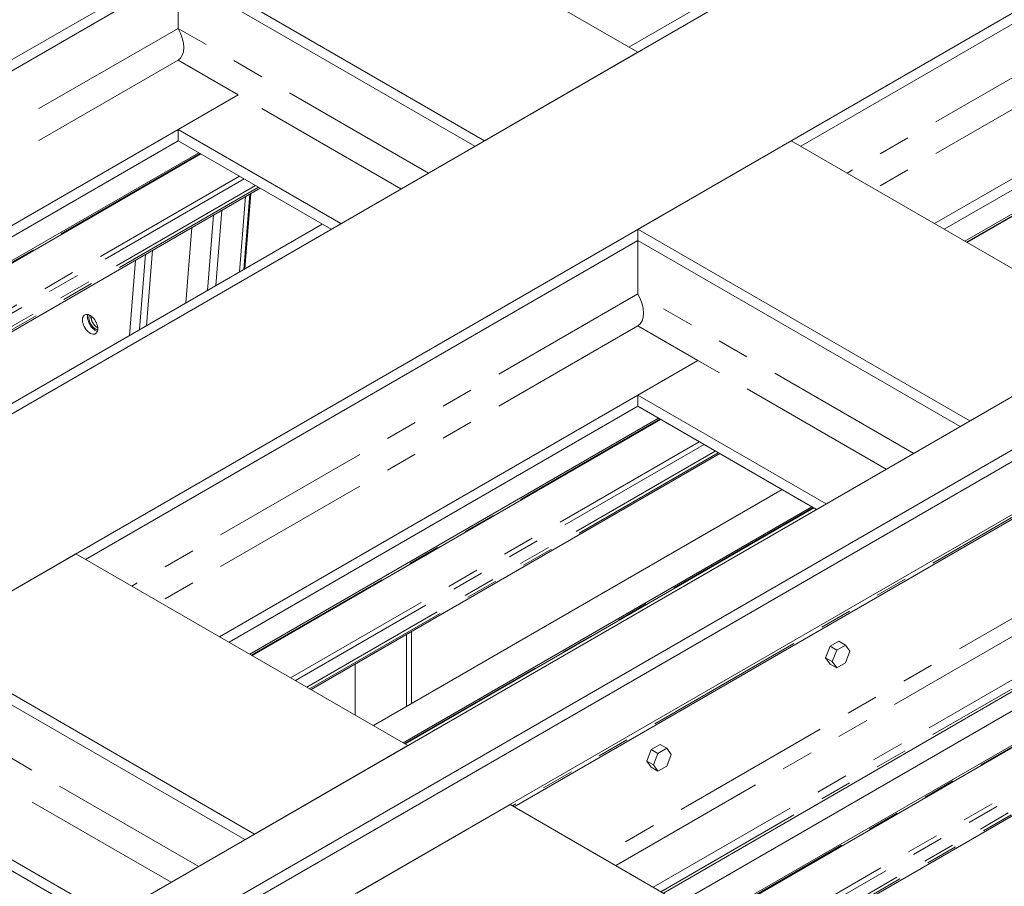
# Model space of a CAD drawing. Header units: millimetres. Extents: x 525 to 29324, y 175 to 20618.
# Tile 239 of 256: x 10972 to 12335, y 14715 to 15914. Entities that reach past the tile are written whole.
import ezdxf

# ---------------------------------------------------------------- set-up
doc = ezdxf.new("R2010")
doc.units = ezdxf.units.MM
doc.linetypes.add('SLD-Centrada-doble', pattern=[12.7, 6.35, -1.27, 1.27, -1.27, 1.27, -1.27])
doc.linetypes.add('SLD-Continua', pattern=[0])

msp = doc.modelspace()

# ---------------------------------------------------------------- linework, layer by layer
at = {"color": 7, "linetype": 'SLD-Continua', "lineweight": 18, "ltscale": 35}
for p, q in [((13046.5, 17062.9), (9356.2, 14932.5)), ((13046.5, 17062.9), (9356.2, 14932.5)), ((13046.5, 17062.9), (9356.2, 14932.5)), ((13046.5, 17062.9), (9356.2, 14932.5)), ((13046.5, 17062.9), (9356.2, 14932.5)), ((13046.5, 17062.9), (9356.2, 14932.5)), ((13046.5, 17062.9), (9356.2, 14932.5)), ((13046.5, 17062.9), (9356.2, 14932.5)), ((13470.7, 16817.9), (9780.4, 14687.6)), ((13470.7, 16817.9), (9780.4, 14687.6)), ((13470.7, 16817.9), (9780.4, 14687.6)), ((13470.7, 16817.9), (9780.4, 14687.6)), ((13470.7, 16817.9), (9780.4, 14687.6)), ((13470.7, 16817.9), (9780.4, 14687.6)), ((13470.7, 16817.9), (9780.4, 14687.6)), ((13470.7, 16817.9), (9780.4, 14687.6)), ((13682.9, 16695.5), (9992.6, 14565.1)), ((13682.9, 16695.5), (9992.6, 14565.1)), ((13682.9, 16695.5), (9992.6, 14565.1)), ((13682.9, 16695.5), (9992.6, 14565.1)), ((13682.9, 16695.5), (9992.6, 14565.1)), ((13682.9, 16695.5), (9992.6, 14565.1)), ((13682.9, 16695.5), (9992.6, 14565.1)), ((13682.9, 16695.5), (9992.6, 14565.1)), ((14142.5, 16430.1), (10452.2, 14299.8)), ((14142.5, 16430.1), (10452.2, 14299.8)), ((14142.5, 16430.1), (10452.2, 14299.8)), ((14142.5, 16430.1), (10452.2, 14299.8)), ((14142.5, 16430.1), (10452.2, 14299.8)), ((14142.5, 16430.1), (10452.2, 14299.8)), ((14142.5, 16430.1), (10452.2, 14299.8)), ((14142.5, 16430.1), (10452.2, 14299.8)), ((10515.8, 14263), (14206.1, 16393.4)), ((10515.8, 14263), (14206.1, 16393.4)), ((10515.8, 14263), (14206.1, 16393.4)), ((10515.8, 14263), (14206.1, 16393.4)), ((10515.8, 14263), (14206.1, 16393.4)), ((10515.8, 14263), (14206.1, 16393.4)), ((10515.8, 14263), (14206.1, 16393.4)), ((10515.8, 14263), (14206.1, 16393.4)), ((14220.3, 16385.2), (10530, 14254.9)), ((14220.3, 16385.2), (10530, 14254.9)), ((14220.3, 16385.2), (10530, 14254.9)), ((14220.3, 16385.2), (10530, 14254.9)), ((14220.3, 16385.2), (10530, 14254.9)), ((14283.9, 16348.5), (10593.6, 14218.1)), ((14283.9, 16348.5), (10593.6, 14218.1)), ((14283.9, 16348.5), (10593.6, 14218.1)), ((14283.9, 16348.5), (10593.6, 14218.1)), ((14283.9, 16348.5), (10593.6, 14218.1)), ((12380.8, 16203), (11815.1, 15876.4)), ((12380.8, 16203), (11815.1, 15876.4)), ((12380.8, 16203), (11815.1, 15876.4)), ((12380.8, 16203), (11815.1, 15876.4)), ((12380.8, 16203), (11815.1, 15876.4)), ((12380.8, 16203), (11815.1, 15876.4)), ((12380.8, 16203), (11815.1, 15876.4)), ((12380.8, 16203), (11815.1, 15876.4)), ((12817.4, 16180.4), (12053, 15739.1)), ((12817.4, 16180.4), (12053, 15739.1)), ((12817.4, 16180.4), (12053, 15739.1)), ((12817.4, 16180.4), (12053, 15739.1)), ((12817.4, 16180.4), (12053, 15739.1)), ((12817.4, 16180.4), (12053, 15739.1)), ((12817.4, 16180.4), (12053, 15739.1)), ((12817.4, 16180.4), (12053, 15739.1)), ((11827.5, 15869.3), (11403.2, 16114.2)), ((11827.5, 15869.3), (11403.2, 16114.2)), ((11827.5, 15869.3), (11403.2, 16114.2)), ((11827.5, 15869.3), (11403.2, 16114.2)), ((11827.5, 15869.3), (11403.2, 16114.2)), ((11827.5, 15869.3), (11403.2, 16114.2)), ((11827.5, 15869.3), (11403.2, 16114.2)), ((11827.5, 15869.3), (11403.2, 16114.2)), ((12900.5, 16014.4), (12238.3, 15632.1)), ((12900.5, 16014.4), (12238.3, 15632.1)), ((12900.5, 16014.4), (12238.3, 15632.1)), ((12900.5, 16014.4), (12238.3, 15632.1)), ((12900.5, 16014.4), (12238.3, 15632.1)), ((12900.5, 16014.4), (12238.3, 15632.1)), ((12900.5, 16014.4), (12238.3, 15632.1)), ((12900.5, 16014.4), (12238.3, 15632.1)), ((11615.3, 15746.8), (11191.1, 15991.8)), ((11615.3, 15746.8), (11191.1, 15991.8)), ((11615.3, 15746.8), (11191.1, 15991.8)), ((11615.3, 15746.8), (11191.1, 15991.8)), ((11615.3, 15746.8), (11191.1, 15991.8)), ((11615.3, 15746.8), (11191.1, 15991.8)), ((11615.3, 15746.8), (11191.1, 15991.8)), ((11615.3, 15746.8), (11191.1, 15991.8)), ((11191.1, 15976.3), (10426.7, 15535)), ((11191.1, 15976.3), (10426.7, 15535)), ((11191.1, 15976.3), (10426.7, 15535)), ((11191.1, 15976.3), (10426.7, 15535)), ((11191.1, 15976.3), (10426.7, 15535)), ((11191.1, 15976.3), (10426.7, 15535)), ((11191.1, 15976.3), (10426.7, 15535)), ((11191.1, 15976.3), (10426.7, 15535)), ((11601.9, 15739.1), (11191.1, 15976.3)), ((11191.1, 15976.3), (11191.1, 15902.3)), ((11601.9, 15739.1), (11191.1, 15976.3)), ((11191.1, 15976.3), (11191.1, 15902.3)), ((11601.9, 15739.1), (11191.1, 15976.3)), ((11191.1, 15976.3), (11191.1, 15902.3)), ((11601.9, 15739.1), (11191.1, 15976.3)), ((11191.1, 15976.3), (11191.1, 15902.3)), ((11601.9, 15739.1), (11191.1, 15976.3)), ((11191.1, 15976.3), (11191.1, 15902.3)), ((11601.9, 15739.1), (11191.1, 15976.3)), ((11191.1, 15976.3), (11191.1, 15902.3)), ((11601.9, 15739.1), (11191.1, 15976.3)), ((11191.1, 15976.3), (11191.1, 15902.3)), ((11601.9, 15739.1), (11191.1, 15976.3)), ((11191.1, 15976.3), (11191.1, 15902.3)), ((12817.4, 15950.9), (12251.8, 15624.4)), ((12817.4, 15950.9), (12251.8, 15624.4)), ((12817.4, 15950.9), (12251.8, 15624.4)), ((12817.4, 15950.9), (12251.8, 15624.4)), ((12817.4, 15950.9), (12251.8, 15624.4)), ((12817.4, 15950.9), (12251.8, 15624.4)), ((12817.4, 15950.9), (12251.8, 15624.4)), ((12817.4, 15950.9), (12251.8, 15624.4)), ((12846.1, 15934.4), (12280.4, 15607.8)), ((12846.1, 15934.4), (12280.4, 15607.8)), ((12846.1, 15934.4), (12280.4, 15607.8)), ((12846.1, 15934.4), (12280.4, 15607.8)), ((12846.1, 15934.4), (12280.4, 15607.8)), ((12846.1, 15934.4), (12280.4, 15607.8)), ((12846.1, 15934.4), (12280.4, 15607.8)), ((12846.1, 15934.4), (12280.4, 15607.8)), ((12283.4, 15606.1), (12849.1, 15932.6)), ((12283.4, 15606.1), (12849.1, 15932.6)), ((12283.4, 15606.1), (12849.1, 15932.6)), ((12283.4, 15606.1), (12849.1, 15932.6)), ((12283.4, 15606.1), (12849.1, 15932.6)), ((12283.4, 15606.1), (12849.1, 15932.6)), ((12283.4, 15606.1), (12849.1, 15932.6)), ((12283.4, 15606.1), (12849.1, 15932.6)), ((11827.5, 15869.3), (11615.3, 15746.8)), ((11827.5, 15869.3), (11615.3, 15746.8)), ((11827.5, 15869.3), (11615.3, 15746.8)), ((11827.5, 15869.3), (11615.3, 15746.8)), ((11827.5, 15869.3), (11615.3, 15746.8)), ((11827.5, 15869.3), (11615.3, 15746.8)), ((11827.5, 15869.3), (11615.3, 15746.8)), ((11827.5, 15869.3), (11615.3, 15746.8)), ((11191.1, 15858.2), (11274.2, 15810.3)), ((11191.1, 15858.2), (11274.2, 15810.3)), ((11191.1, 15858.2), (11274.2, 15810.3)), ((11191.1, 15858.2), (11274.2, 15810.3)), ((11191.1, 15858.2), (11274.2, 15810.3)), ((11191.1, 15858.2), (11274.2, 15810.3)), ((11191.1, 15858.2), (11274.2, 15810.3)), ((11191.1, 15858.2), (11274.2, 15810.3)), ((11274.2, 15810.3), (10612, 15428)), ((11274.2, 15810.3), (10612, 15428)), ((11274.2, 15810.3), (10612, 15428)), ((11274.2, 15810.3), (10612, 15428)), ((11274.2, 15810.3), (10612, 15428)), ((11274.2, 15810.3), (10612, 15428)), ((11274.2, 15810.3), (10612, 15428)), ((11274.2, 15810.3), (10612, 15428)), ((11274.2, 15810.3), (11191.1, 15762.3)), ((11274.2, 15810.3), (11191.1, 15762.3)), ((11274.2, 15810.3), (11191.1, 15762.3)), ((11274.2, 15810.3), (11191.1, 15762.3)), ((11274.2, 15810.3), (11191.1, 15762.3)), ((11274.2, 15810.3), (11191.1, 15762.3)), ((11274.2, 15810.3), (11191.1, 15762.3)), ((11274.2, 15810.3), (11191.1, 15762.3)), ((11191.1, 15762.3), (11191.1, 15746.8)), ((11416.6, 15632.1), (11191.1, 15762.3)), ((11191.1, 15762.3), (11191.1, 15746.8)), ((11416.6, 15632.1), (11191.1, 15762.3)), ((11191.1, 15762.3), (11191.1, 15746.8)), ((11416.6, 15632.1), (11191.1, 15762.3)), ((11191.1, 15762.3), (11191.1, 15746.8)), ((11416.6, 15632.1), (11191.1, 15762.3)), ((11191.1, 15762.3), (11191.1, 15746.8)), ((11416.6, 15632.1), (11191.1, 15762.3)), ((11191.1, 15762.3), (11191.1, 15746.8)), ((11416.6, 15632.1), (11191.1, 15762.3)), ((11191.1, 15762.3), (11191.1, 15746.8)), ((11416.6, 15632.1), (11191.1, 15762.3)), ((11191.1, 15762.3), (11191.1, 15746.8)), ((11416.6, 15632.1), (11191.1, 15762.3)), ((11191.1, 15746.8), (10625.4, 15420.3)), ((11191.1, 15746.8), (10625.4, 15420.3)), ((11191.1, 15746.8), (10625.4, 15420.3)), ((11191.1, 15746.8), (10625.4, 15420.3)), ((11191.1, 15746.8), (10625.4, 15420.3)), ((11191.1, 15746.8), (10625.4, 15420.3)), ((11191.1, 15746.8), (10625.4, 15420.3)), ((11191.1, 15746.8), (10625.4, 15420.3)), ((11403.2, 15624.4), (11191.1, 15746.8)), ((11403.2, 15624.4), (11191.1, 15746.8)), ((11403.2, 15624.4), (11191.1, 15746.8)), ((11403.2, 15624.4), (11191.1, 15746.8)), ((11403.2, 15624.4), (11191.1, 15746.8)), ((11403.2, 15624.4), (11191.1, 15746.8)), ((11403.2, 15624.4), (11191.1, 15746.8)), ((11403.2, 15624.4), (11191.1, 15746.8)), ((12039.6, 15746.8), (11827.5, 15624.4)), ((12039.6, 15746.8), (11827.5, 15624.4)), ((12039.6, 15746.8), (11827.5, 15624.4)), ((12039.6, 15746.8), (11827.5, 15624.4)), ((12039.6, 15746.8), (11827.5, 15624.4)), ((12039.6, 15746.8), (11827.5, 15624.4)), ((12039.6, 15746.8), (11827.5, 15624.4)), ((12039.6, 15746.8), (11827.5, 15624.4)), ((12499.2, 15481.5), (12039.6, 15746.8)), ((12499.2, 15481.5), (12039.6, 15746.8)), ((12499.2, 15481.5), (12039.6, 15746.8)), ((12499.2, 15481.5), (12039.6, 15746.8)), ((12499.2, 15481.5), (12039.6, 15746.8)), ((12499.2, 15481.5), (12039.6, 15746.8)), ((12499.2, 15481.5), (12039.6, 15746.8)), ((12499.2, 15481.5), (12039.6, 15746.8)), ((11219.7, 15730.3), (10654.1, 15403.7)), ((11219.7, 15730.3), (10654.1, 15403.7)), ((11219.7, 15730.3), (10654.1, 15403.7)), ((11219.7, 15730.3), (10654.1, 15403.7)), ((11219.7, 15730.3), (10654.1, 15403.7)), ((11219.7, 15730.3), (10654.1, 15403.7)), ((11219.7, 15730.3), (10654.1, 15403.7)), ((11219.7, 15730.3), (10654.1, 15403.7)), ((10657.1, 15402), (11222.7, 15728.5)), ((10657.1, 15402), (11222.7, 15728.5)), ((10657.1, 15402), (11222.7, 15728.5)), ((10657.1, 15402), (11222.7, 15728.5)), ((10657.1, 15402), (11222.7, 15728.5)), ((10657.1, 15402), (11222.7, 15728.5)), ((10657.1, 15402), (11222.7, 15728.5)), ((10657.1, 15402), (11222.7, 15728.5)), ((11304.6, 15681.3), (10738.9, 15354.7)), ((11304.6, 15681.3), (10738.9, 15354.7)), ((11304.6, 15681.3), (10738.9, 15354.7)), ((11304.6, 15681.3), (10738.9, 15354.7)), ((11304.6, 15681.3), (10738.9, 15354.7)), ((11304.6, 15681.3), (10738.9, 15354.7)), ((11304.6, 15681.3), (10738.9, 15354.7)), ((11304.6, 15681.3), (10738.9, 15354.7)), ((11291.9, 15673.9), (11283.6, 15569.6)), ((11291.9, 15673.9), (11283.6, 15569.6)), ((11291.9, 15673.9), (11283.6, 15569.6)), ((11390.8, 15631.5), (10825.2, 15304.9)), ((11390.8, 15631.5), (10825.2, 15304.9)), ((11390.8, 15631.5), (10825.2, 15304.9)), ((11390.8, 15631.5), (10825.2, 15304.9)), ((11390.8, 15631.5), (10825.2, 15304.9)), ((11390.8, 15631.5), (10825.2, 15304.9)), ((11390.8, 15631.5), (10825.2, 15304.9)), ((11390.8, 15631.5), (10825.2, 15304.9)), ((11827.5, 15624.4), (11827.5, 15608.9)), ((12287.1, 15359.1), (11827.5, 15624.4)), ((11827.5, 15624.4), (11827.5, 15608.9)), ((12287.1, 15359.1), (11827.5, 15624.4)), ((11827.5, 15624.4), (11827.5, 15608.9)), ((12287.1, 15359.1), (11827.5, 15624.4)), ((11827.5, 15624.4), (11827.5, 15608.9)), ((12287.1, 15359.1), (11827.5, 15624.4)), ((11827.5, 15624.4), (11827.5, 15608.9)), ((12287.1, 15359.1), (11827.5, 15624.4)), ((11827.5, 15624.4), (11827.5, 15608.9)), ((12287.1, 15359.1), (11827.5, 15624.4)), ((11827.5, 15624.4), (11827.5, 15608.9)), ((12287.1, 15359.1), (11827.5, 15624.4)), ((11827.5, 15624.4), (11827.5, 15608.9)), ((12287.1, 15359.1), (11827.5, 15624.4)), ((11827.5, 15608.9), (11063.1, 15167.6)), ((11827.5, 15608.9), (11063.1, 15167.6)), ((11827.5, 15608.9), (11063.1, 15167.6)), ((11827.5, 15608.9), (11063.1, 15167.6)), ((11827.5, 15608.9), (11063.1, 15167.6)), ((11827.5, 15608.9), (11063.1, 15167.6)), ((11827.5, 15608.9), (11063.1, 15167.6)), ((11827.5, 15608.9), (11063.1, 15167.6)), ((12273.7, 15351.3), (11827.5, 15608.9)), ((11827.5, 15608.9), (11827.5, 15535)), ((12273.7, 15351.3), (11827.5, 15608.9)), ((11827.5, 15608.9), (11827.5, 15535)), ((12273.7, 15351.3), (11827.5, 15608.9)), ((11827.5, 15608.9), (11827.5, 15535)), ((12273.7, 15351.3), (11827.5, 15608.9)), ((11827.5, 15608.9), (11827.5, 15535)), ((12273.7, 15351.3), (11827.5, 15608.9)), ((11827.5, 15608.9), (11827.5, 15535)), ((12273.7, 15351.3), (11827.5, 15608.9)), ((11827.5, 15608.9), (11827.5, 15535)), ((12273.7, 15351.3), (11827.5, 15608.9)), ((11827.5, 15608.9), (11827.5, 15535)), ((12273.7, 15351.3), (11827.5, 15608.9)), ((11827.5, 15608.9), (11827.5, 15535)), ((11155.6, 15595.3), (11147.4, 15490.9)), ((11155.6, 15595.3), (11147.4, 15490.9)), ((11155.6, 15595.3), (11147.4, 15490.9)), ((11155.6, 15595.3), (11147.4, 15490.9)), ((11155.6, 15595.3), (11147.4, 15490.9)), ((11132.2, 15581.7), (11123.9, 15477.4)), ((11132.2, 15581.7), (11123.9, 15477.4)), ((11132.2, 15581.7), (11123.9, 15477.4)), ((11132.2, 15581.7), (11123.9, 15477.4)), ((11132.2, 15581.7), (11123.9, 15477.4)), ((11146.3, 15589.9), (11138, 15485.5)), ((11146.3, 15589.9), (11138, 15485.5)), ((11146.3, 15589.9), (11138, 15485.5)), ((11146.3, 15589.9), (11138, 15485.5)), ((11146.3, 15589.9), (11138, 15485.5)), ((11079.9, 15489), (11079.1, 15488.5)), ((11079.9, 15489), (11079.1, 15488.5)), ((11079.9, 15489), (11079.1, 15488.5)), ((11080, 15488.4), (11079.6, 15488.2)), ((11080, 15488.4), (11079.6, 15488.2)), ((11080, 15488.4), (11079.6, 15488.2)), ((11079.6, 15488.2), (11080, 15488)), ((11079.6, 15488.2), (11080, 15488)), ((11079.6, 15488.2), (11080, 15488)), ((11827.5, 15490.9), (11910.6, 15442.9)), ((11827.5, 15490.9), (11910.6, 15442.9)), ((11827.5, 15490.9), (11910.6, 15442.9)), ((11827.5, 15490.9), (11910.6, 15442.9)), ((11827.5, 15490.9), (11910.6, 15442.9)), ((11827.5, 15490.9), (11910.6, 15442.9)), ((11827.5, 15490.9), (11910.6, 15442.9)), ((11827.5, 15490.9), (11910.6, 15442.9)), ((12499.2, 15481.5), (12287.1, 15359.1)), ((12499.2, 15481.5), (12287.1, 15359.1)), ((12499.2, 15481.5), (12287.1, 15359.1)), ((12499.2, 15481.5), (12287.1, 15359.1)), ((12499.2, 15481.5), (12287.1, 15359.1)), ((12499.2, 15481.5), (12287.1, 15359.1)), ((12499.2, 15481.5), (12287.1, 15359.1)), ((12499.2, 15481.5), (12287.1, 15359.1)), ((11910.6, 15442.9), (11248.4, 15060.6)), ((11910.6, 15442.9), (11248.4, 15060.6)), ((11910.6, 15442.9), (11248.4, 15060.6)), ((11910.6, 15442.9), (11248.4, 15060.6)), ((11910.6, 15442.9), (11248.4, 15060.6)), ((11910.6, 15442.9), (11248.4, 15060.6)), ((11910.6, 15442.9), (11248.4, 15060.6)), ((11910.6, 15442.9), (11248.4, 15060.6)), ((11910.6, 15442.9), (11827.5, 15394.9)), ((11910.6, 15442.9), (11827.5, 15394.9)), ((11910.6, 15442.9), (11827.5, 15394.9)), ((11910.6, 15442.9), (11827.5, 15394.9)), ((11910.6, 15442.9), (11827.5, 15394.9)), ((11910.6, 15442.9), (11827.5, 15394.9)), ((11910.6, 15442.9), (11827.5, 15394.9)), ((11910.6, 15442.9), (11827.5, 15394.9)), ((12088.4, 15244.3), (11827.5, 15394.9)), ((11827.5, 15394.9), (11827.5, 15379.4)), ((12088.4, 15244.3), (11827.5, 15394.9)), ((11827.5, 15394.9), (11827.5, 15379.4)), ((12088.4, 15244.3), (11827.5, 15394.9)), ((11827.5, 15394.9), (11827.5, 15379.4)), ((12088.4, 15244.3), (11827.5, 15394.9)), ((11827.5, 15394.9), (11827.5, 15379.4)), ((12088.4, 15244.3), (11827.5, 15394.9)), ((11827.5, 15394.9), (11827.5, 15379.4)), ((12088.4, 15244.3), (11827.5, 15394.9)), ((11827.5, 15394.9), (11827.5, 15379.4)), ((12088.4, 15244.3), (11827.5, 15394.9)), ((11827.5, 15394.9), (11827.5, 15379.4)), ((12088.4, 15244.3), (11827.5, 15394.9)), ((11827.5, 15394.9), (11827.5, 15379.4)), ((11827.5, 15379.4), (11261.8, 15052.9)), ((11827.5, 15379.4), (11261.8, 15052.9)), ((11827.5, 15379.4), (11261.8, 15052.9)), ((11827.5, 15379.4), (11261.8, 15052.9)), ((11827.5, 15379.4), (11261.8, 15052.9)), ((11827.5, 15379.4), (11261.8, 15052.9)), ((11827.5, 15379.4), (11261.8, 15052.9)), ((11827.5, 15379.4), (11261.8, 15052.9)), ((12074.9, 15236.6), (11827.5, 15379.4)), ((12074.9, 15236.6), (11827.5, 15379.4)), ((12074.9, 15236.6), (11827.5, 15379.4)), ((12074.9, 15236.6), (11827.5, 15379.4)), ((12074.9, 15236.6), (11827.5, 15379.4)), ((12074.9, 15236.6), (11827.5, 15379.4)), ((12074.9, 15236.6), (11827.5, 15379.4)), ((12074.9, 15236.6), (11827.5, 15379.4)), ((11856.1, 15362.9), (11290.5, 15036.3)), ((11856.1, 15362.9), (11290.5, 15036.3)), ((11856.1, 15362.9), (11290.5, 15036.3)), ((11856.1, 15362.9), (11290.5, 15036.3)), ((11856.1, 15362.9), (11290.5, 15036.3)), ((11856.1, 15362.9), (11290.5, 15036.3)), ((11856.1, 15362.9), (11290.5, 15036.3)), ((11856.1, 15362.9), (11290.5, 15036.3)), ((11293.5, 15034.6), (11859.1, 15361.2)), ((11293.5, 15034.6), (11859.1, 15361.2)), ((11293.5, 15034.6), (11859.1, 15361.2)), ((11293.5, 15034.6), (11859.1, 15361.2)), ((11293.5, 15034.6), (11859.1, 15361.2)), ((11293.5, 15034.6), (11859.1, 15361.2)), ((11293.5, 15034.6), (11859.1, 15361.2)), ((11293.5, 15034.6), (11859.1, 15361.2)), ((11941, 15313.9), (11375.3, 14987.4)), ((11941, 15313.9), (11375.3, 14987.4)), ((11941, 15313.9), (11375.3, 14987.4)), ((11941, 15313.9), (11375.3, 14987.4)), ((11941, 15313.9), (11375.3, 14987.4)), ((11941, 15313.9), (11375.3, 14987.4)), ((11941, 15313.9), (11375.3, 14987.4)), ((11941, 15313.9), (11375.3, 14987.4)), ((11656.3, 14825.1), (12428.5, 15270.9)), ((11656.3, 14825.1), (12428.5, 15270.9)), ((11656.3, 14825.1), (12428.5, 15270.9)), ((11656.3, 14825.1), (12428.5, 15270.9)), ((11656.3, 14825.1), (12428.5, 15270.9)), ((12027.2, 15264.1), (11461.6, 14937.6)), ((12027.2, 15264.1), (11461.6, 14937.6)), ((12027.2, 15264.1), (11461.6, 14937.6)), ((12027.2, 15264.1), (11461.6, 14937.6)), ((12027.2, 15264.1), (11461.6, 14937.6)), ((12027.2, 15264.1), (11461.6, 14937.6)), ((12027.2, 15264.1), (11461.6, 14937.6)), ((12027.2, 15264.1), (11461.6, 14937.6)), ((12068.2, 15240.4), (11502.6, 14913.9)), ((12068.2, 15240.4), (11502.6, 14913.9)), ((12068.2, 15240.4), (11502.6, 14913.9)), ((12068.2, 15240.4), (11502.6, 14913.9)), ((12068.2, 15240.4), (11502.6, 14913.9)), ((12068.2, 15240.4), (11502.6, 14913.9)), ((12068.2, 15240.4), (11502.6, 14913.9)), ((12068.2, 15240.4), (11502.6, 14913.9)), ((11505.6, 14912.2), (12071.2, 15238.7)), ((11505.6, 14912.2), (12071.2, 15238.7)), ((11505.6, 14912.2), (12071.2, 15238.7)), ((11505.6, 14912.2), (12071.2, 15238.7)), ((11505.6, 14912.2), (12071.2, 15238.7)), ((11505.6, 14912.2), (12071.2, 15238.7)), ((11505.6, 14912.2), (12071.2, 15238.7)), ((11505.6, 14912.2), (12071.2, 15238.7)), ((11049.7, 15175.4), (10837.5, 15052.9)), ((11049.7, 15175.4), (10837.5, 15052.9)), ((11049.7, 15175.4), (10837.5, 15052.9)), ((11049.7, 15175.4), (10837.5, 15052.9)), ((11049.7, 15175.4), (10837.5, 15052.9)), ((11049.7, 15175.4), (10837.5, 15052.9)), ((11049.7, 15175.4), (10837.5, 15052.9)), ((11049.7, 15175.4), (10837.5, 15052.9)), ((11509.3, 14910), (11049.7, 15175.4)), ((11509.3, 14910), (11049.7, 15175.4)), ((11509.3, 14910), (11049.7, 15175.4)), ((11509.3, 14910), (11049.7, 15175.4)), ((11509.3, 14910), (11049.7, 15175.4)), ((11509.3, 14910), (11049.7, 15175.4)), ((11509.3, 14910), (11049.7, 15175.4)), ((11509.3, 14910), (11049.7, 15175.4)), ((11507.2, 14963.9), (11507.2, 15063.5)), ((11507.2, 14963.9), (11507.2, 15063.5)), ((11507.2, 14963.9), (11507.2, 15063.5)), ((11514.2, 14968), (11514.2, 15067.5)), ((11514.2, 14968), (11514.2, 15067.5)), ((11514.2, 14968), (11514.2, 15067.5)), ((11297.1, 14787.6), (10837.5, 15052.9)), ((11297.1, 14787.6), (10837.5, 15052.9)), ((11297.1, 14787.6), (10837.5, 15052.9)), ((11297.1, 14787.6), (10837.5, 15052.9)), ((11297.1, 14787.6), (10837.5, 15052.9)), ((11297.1, 14787.6), (10837.5, 15052.9)), ((11297.1, 14787.6), (10837.5, 15052.9)), ((11297.1, 14787.6), (10837.5, 15052.9)), ((12093.6, 15047.3), (12087.5, 15031.5)), ((12093.6, 15047.3), (12087.5, 15031.5)), ((12093.6, 15047.3), (12087.5, 15031.5)), ((12105.8, 15054.4), (12093.6, 15047.3)), ((12105.8, 15054.4), (12093.6, 15047.3)), ((12105.8, 15054.4), (12093.6, 15047.3)), ((12093.6, 15047.3), (12102.8, 15042)), ((12093.6, 15047.3), (12102.8, 15042)), ((12093.6, 15047.3), (12102.8, 15042)), ((12115, 15049.1), (12102.8, 15042)), ((12115, 15049.1), (12102.8, 15042)), ((12115, 15049.1), (12102.8, 15042)), ((12105.8, 15054.4), (12115, 15049.1)), ((12105.8, 15054.4), (12115, 15049.1)), ((12105.8, 15054.4), (12115, 15049.1)), ((12121.1, 15040.4), (12115, 15049.1)), ((12121.1, 15040.4), (12115, 15049.1)), ((12121.1, 15040.4), (12115, 15049.1)), ((11283.7, 14779.8), (10837.5, 15037.4)), ((11283.7, 14779.8), (10837.5, 15037.4)), ((11283.7, 14779.8), (10837.5, 15037.4)), ((11283.7, 14779.8), (10837.5, 15037.4)), ((11283.7, 14779.8), (10837.5, 15037.4)), ((11283.7, 14779.8), (10837.5, 15037.4)), ((11283.7, 14779.8), (10837.5, 15037.4)), ((11283.7, 14779.8), (10837.5, 15037.4)), ((12102.8, 15042), (12096.7, 15026.2)), ((12102.8, 15042), (12096.7, 15026.2)), ((12102.8, 15042), (12096.7, 15026.2)), ((12115, 15024.6), (12121.1, 15040.4)), ((12115, 15024.6), (12121.1, 15040.4)), ((12115, 15024.6), (12121.1, 15040.4)), ((11436.4, 14952.1), (11436.4, 15022.6)), ((11436.4, 14952.1), (11436.4, 15022.6)), ((11436.4, 14952.1), (11436.4, 15022.6)), ((12428.5, 15032.4), (11862.9, 14705.9)), ((12428.5, 15032.4), (11862.9, 14705.9)), ((12428.5, 15032.4), (11862.9, 14705.9)), ((12428.5, 15032.4), (11862.9, 14705.9)), ((12428.5, 15032.4), (11862.9, 14705.9)), ((12451.5, 15019.2), (11885.8, 14692.6)), ((12451.5, 15019.2), (11885.8, 14692.6)), ((12451.5, 15019.2), (11885.8, 14692.6)), ((12451.5, 15019.2), (11885.8, 14692.6)), ((12451.5, 15019.2), (11885.8, 14692.6)), ((12087.5, 15031.5), (12096.7, 15026.2)), ((12087.5, 15031.5), (12093.6, 15022.8)), ((12087.5, 15031.5), (12096.7, 15026.2)), ((12087.5, 15031.5), (12093.6, 15022.8)), ((12087.5, 15031.5), (12096.7, 15026.2)), ((12087.5, 15031.5), (12093.6, 15022.8)), ((12093.6, 15022.8), (12102.8, 15017.5)), ((12093.6, 15022.8), (12102.8, 15017.5)), ((12093.6, 15022.8), (12102.8, 15017.5)), ((12096.7, 15026.2), (12102.8, 15017.5)), ((12096.7, 15026.2), (12102.8, 15017.5)), ((12096.7, 15026.2), (12102.8, 15017.5)), ((12102.8, 15017.5), (12115, 15024.6)), ((12102.8, 15017.5), (12115, 15024.6)), ((12102.8, 15017.5), (12115, 15024.6)), ((12492.5, 14995.5), (11926.9, 14669)), ((12492.5, 14995.5), (11926.9, 14669)), ((12492.5, 14995.5), (11926.9, 14669)), ((12492.5, 14995.5), (11926.9, 14669)), ((12492.5, 14995.5), (11926.9, 14669)), ((11929.9, 14667.2), (12495.5, 14993.8)), ((11929.9, 14667.2), (12495.5, 14993.8)), ((11929.9, 14667.2), (12495.5, 14993.8)), ((11929.9, 14667.2), (12495.5, 14993.8)), ((11929.9, 14667.2), (12495.5, 14993.8)), ((12577.4, 14946.5), (12011.7, 14620)), ((12577.4, 14946.5), (12011.7, 14620)), ((12577.4, 14946.5), (12011.7, 14620)), ((12577.4, 14946.5), (12011.7, 14620)), ((12577.4, 14946.5), (12011.7, 14620)), ((11509.3, 14910), (11297.1, 14787.6)), ((11509.3, 14910), (11297.1, 14787.6)), ((11509.3, 14910), (11297.1, 14787.6)), ((11509.3, 14910), (11297.1, 14787.6)), ((11509.3, 14910), (11297.1, 14787.6)), ((11509.3, 14910), (11297.1, 14787.6)), ((11509.3, 14910), (11297.1, 14787.6)), ((11509.3, 14910), (11297.1, 14787.6)), ((11858.3, 14911.5), (11846.1, 14904.4)), ((11858.3, 14911.5), (11846.1, 14904.4)), ((11858.3, 14911.5), (11846.1, 14904.4)), ((11858.3, 14911.5), (11867.5, 14906.2)), ((11858.3, 14911.5), (11867.5, 14906.2)), ((11858.3, 14911.5), (11867.5, 14906.2)), ((11846.1, 14904.4), (11840, 14888.6)), ((11846.1, 14904.4), (11840, 14888.6)), ((11846.1, 14904.4), (11840, 14888.6)), ((11846.1, 14904.4), (11855.3, 14899.1)), ((11846.1, 14904.4), (11855.3, 14899.1)), ((11846.1, 14904.4), (11855.3, 14899.1)), ((11855.3, 14899.1), (11849.2, 14883.3)), ((11855.3, 14899.1), (11849.2, 14883.3)), ((11855.3, 14899.1), (11849.2, 14883.3)), ((11867.5, 14906.2), (11855.3, 14899.1)), ((11867.5, 14906.2), (11855.3, 14899.1)), ((11867.5, 14906.2), (11855.3, 14899.1)), ((11873.7, 14897.5), (11867.5, 14906.2)), ((11873.7, 14897.5), (11867.5, 14906.2)), ((11873.7, 14897.5), (11867.5, 14906.2)), ((11867.5, 14881.7), (11873.7, 14897.5)), ((11867.5, 14881.7), (11873.7, 14897.5)), ((11867.5, 14881.7), (11873.7, 14897.5)), ((11840, 14888.6), (11849.2, 14883.3)), ((11840, 14888.6), (11846.1, 14879.9)), ((11840, 14888.6), (11849.2, 14883.3)), ((11840, 14888.6), (11846.1, 14879.9)), ((11840, 14888.6), (11849.2, 14883.3)), ((11840, 14888.6), (11846.1, 14879.9)), ((11849.2, 14883.3), (11855.3, 14874.6)), ((11849.2, 14883.3), (11855.3, 14874.6)), ((11849.2, 14883.3), (11855.3, 14874.6)), ((11846.1, 14879.9), (11855.3, 14874.6)), ((11846.1, 14879.9), (11855.3, 14874.6)), ((11846.1, 14879.9), (11855.3, 14874.6)), ((11855.3, 14874.6), (11867.5, 14881.7)), ((11855.3, 14874.6), (11867.5, 14881.7)), ((11855.3, 14874.6), (11867.5, 14881.7)), ((11650.7, 14828.4), (11438.6, 14705.9)), ((11650.7, 14828.4), (11438.6, 14705.9)), ((11650.7, 14828.4), (11438.6, 14705.9)), ((11650.7, 14828.4), (11438.6, 14705.9)), ((11650.7, 14828.4), (11438.6, 14705.9)), ((12110.3, 14563.1), (11650.7, 14828.4)), ((12110.3, 14563.1), (11650.7, 14828.4)), ((12110.3, 14563.1), (11650.7, 14828.4)), ((12110.3, 14563.1), (11650.7, 14828.4)), ((12110.3, 14563.1), (11650.7, 14828.4)), ((11098.4, 14672.8), (10837.5, 14823.4)), ((11098.4, 14672.8), (10837.5, 14823.4)), ((11098.4, 14672.8), (10837.5, 14823.4)), ((11098.4, 14672.8), (10837.5, 14823.4)), ((11098.4, 14672.8), (10837.5, 14823.4)), ((11098.4, 14672.8), (10837.5, 14823.4)), ((11098.4, 14672.8), (10837.5, 14823.4)), ((11098.4, 14672.8), (10837.5, 14823.4)), ((11085, 14665.1), (10837.5, 14807.9)), ((11085, 14665.1), (10837.5, 14807.9)), ((11085, 14665.1), (10837.5, 14807.9)), ((11085, 14665.1), (10837.5, 14807.9)), ((11085, 14665.1), (10837.5, 14807.9)), ((11085, 14665.1), (10837.5, 14807.9)), ((11085, 14665.1), (10837.5, 14807.9)), ((11085, 14665.1), (10837.5, 14807.9))]:
    msp.add_line(p, q, dxfattribs=at)
at = {"color": 8, "linetype": 'SLD-Centrada-doble', "lineweight": 18, "ltscale": 35}
for p, q in [((12817.4, 16106.4), (12117.1, 15702.1)), ((12817.4, 16106.4), (12117.1, 15702.1)), ((12817.4, 16106.4), (12117.1, 15702.1)), ((12817.4, 16106.4), (12117.1, 15702.1)), ((12817.4, 16106.4), (12117.1, 15702.1)), ((12817.4, 16106.4), (12117.1, 15702.1)), ((12817.4, 16106.4), (12117.1, 15702.1)), ((12817.4, 16106.4), (12117.1, 15702.1)), ((12817.4, 16062.3), (12155.2, 15680.1)), ((12817.4, 16062.3), (12155.2, 15680.1)), ((12817.4, 16062.3), (12155.2, 15680.1)), ((12817.4, 16062.3), (12155.2, 15680.1)), ((12817.4, 16062.3), (12155.2, 15680.1)), ((12817.4, 16062.3), (12155.2, 15680.1)), ((12817.4, 16062.3), (12155.2, 15680.1)), ((12817.4, 16062.3), (12155.2, 15680.1)), ((12848.2, 15933.2), (12282.5, 15606.6)), ((12848.2, 15933.2), (12282.5, 15606.6)), ((12848.2, 15933.2), (12282.5, 15606.6)), ((12848.2, 15933.2), (12282.5, 15606.6)), ((12848.2, 15933.2), (12282.5, 15606.6)), ((12848.2, 15933.2), (12282.5, 15606.6)), ((12848.2, 15933.2), (12282.5, 15606.6)), ((12848.2, 15933.2), (12282.5, 15606.6)), ((11191.1, 15902.3), (10490.7, 15498)), ((11191.1, 15902.3), (10490.7, 15498)), ((11191.1, 15902.3), (10490.7, 15498)), ((11191.1, 15902.3), (10490.7, 15498)), ((11191.1, 15902.3), (10490.7, 15498)), ((11191.1, 15902.3), (10490.7, 15498)), ((11191.1, 15902.3), (10490.7, 15498)), ((11191.1, 15902.3), (10490.7, 15498)), ((11537.9, 15702.1), (11191.1, 15902.3)), ((11537.9, 15702.1), (11191.1, 15902.3)), ((11537.9, 15702.1), (11191.1, 15902.3)), ((11537.9, 15702.1), (11191.1, 15902.3)), ((11537.9, 15702.1), (11191.1, 15902.3)), ((11537.9, 15702.1), (11191.1, 15902.3)), ((11537.9, 15702.1), (11191.1, 15902.3)), ((11537.9, 15702.1), (11191.1, 15902.3)), ((11191.1, 15858.2), (10528.9, 15476)), ((11191.1, 15858.2), (10528.9, 15476)), ((11191.1, 15858.2), (10528.9, 15476)), ((11191.1, 15858.2), (10528.9, 15476)), ((11191.1, 15858.2), (10528.9, 15476)), ((11191.1, 15858.2), (10528.9, 15476)), ((11191.1, 15858.2), (10528.9, 15476)), ((11191.1, 15858.2), (10528.9, 15476)), ((11499.7, 15680.1), (11274.2, 15810.3)), ((11499.7, 15680.1), (11274.2, 15810.3)), ((11499.7, 15680.1), (11274.2, 15810.3)), ((11499.7, 15680.1), (11274.2, 15810.3)), ((11499.7, 15680.1), (11274.2, 15810.3)), ((11499.7, 15680.1), (11274.2, 15810.3)), ((11499.7, 15680.1), (11274.2, 15810.3)), ((11499.7, 15680.1), (11274.2, 15810.3)), ((11221.8, 15729.1), (10656.2, 15402.5)), ((11221.8, 15729.1), (10656.2, 15402.5)), ((11221.8, 15729.1), (10656.2, 15402.5)), ((11221.8, 15729.1), (10656.2, 15402.5)), ((11221.8, 15729.1), (10656.2, 15402.5)), ((11221.8, 15729.1), (10656.2, 15402.5)), ((11221.8, 15729.1), (10656.2, 15402.5)), ((11221.8, 15729.1), (10656.2, 15402.5)), ((11276.1, 15697.7), (10710.5, 15371.2)), ((11276.1, 15697.7), (10710.5, 15371.2)), ((11276.1, 15697.7), (10710.5, 15371.2)), ((11276.1, 15697.7), (10710.5, 15371.2)), ((11276.1, 15697.7), (10710.5, 15371.2)), ((11276.1, 15697.7), (10710.5, 15371.2)), ((11276.1, 15697.7), (10710.5, 15371.2)), ((11276.1, 15697.7), (10710.5, 15371.2)), ((11282.8, 15693.9), (10717.1, 15367.3)), ((11282.8, 15693.9), (10717.1, 15367.3)), ((11282.8, 15693.9), (10717.1, 15367.3)), ((11282.8, 15693.9), (10717.1, 15367.3)), ((11282.8, 15693.9), (10717.1, 15367.3)), ((11282.8, 15693.9), (10717.1, 15367.3)), ((11282.8, 15693.9), (10717.1, 15367.3)), ((11282.8, 15693.9), (10717.1, 15367.3)), ((11298.4, 15684.8), (10732.8, 15358.3)), ((11298.4, 15684.8), (10732.8, 15358.3)), ((11298.4, 15684.8), (10732.8, 15358.3)), ((11298.4, 15684.8), (10732.8, 15358.3)), ((11298.4, 15684.8), (10732.8, 15358.3)), ((11298.4, 15684.8), (10732.8, 15358.3)), ((11298.4, 15684.8), (10732.8, 15358.3)), ((11298.4, 15684.8), (10732.8, 15358.3)), ((11302.5, 15682.5), (10736.8, 15355.9)), ((11302.5, 15682.5), (10736.8, 15355.9)), ((11302.5, 15682.5), (10736.8, 15355.9)), ((11302.5, 15682.5), (10736.8, 15355.9)), ((11302.5, 15682.5), (10736.8, 15355.9)), ((11302.5, 15682.5), (10736.8, 15355.9)), ((11302.5, 15682.5), (10736.8, 15355.9)), ((11302.5, 15682.5), (10736.8, 15355.9)), ((11284.5, 15669.7), (11276.2, 15565.3)), ((11284.5, 15669.7), (11276.2, 15565.3)), ((11284.5, 15669.7), (11276.2, 15565.3)), ((11290.4, 15673.1), (11282.2, 15568.8)), ((11290.4, 15673.1), (11282.2, 15568.8)), ((11290.4, 15673.1), (11282.2, 15568.8)), ((11251.8, 15650.8), (11243.6, 15546.5)), ((11251.8, 15650.8), (11243.6, 15546.5)), ((11251.8, 15650.8), (11243.6, 15546.5)), ((11240, 15644), (11231.7, 15539.6)), ((11240, 15644), (11231.7, 15539.6)), ((11240, 15644), (11231.7, 15539.6)), ((11210.3, 15626.8), (11202, 15522.5)), ((11210.3, 15626.8), (11202, 15522.5)), ((11210.3, 15626.8), (11202, 15522.5)), ((11827.5, 15535), (11127.1, 15130.6)), ((11827.5, 15535), (11127.1, 15130.6)), ((11827.5, 15535), (11127.1, 15130.6)), ((11827.5, 15535), (11127.1, 15130.6)), ((11827.5, 15535), (11127.1, 15130.6)), ((11827.5, 15535), (11127.1, 15130.6)), ((11827.5, 15535), (11127.1, 15130.6)), ((11827.5, 15535), (11127.1, 15130.6)), ((12209.6, 15314.3), (11827.5, 15535)), ((12209.6, 15314.3), (11827.5, 15535)), ((12209.6, 15314.3), (11827.5, 15535)), ((12209.6, 15314.3), (11827.5, 15535)), ((12209.6, 15314.3), (11827.5, 15535)), ((12209.6, 15314.3), (11827.5, 15535)), ((12209.6, 15314.3), (11827.5, 15535)), ((12209.6, 15314.3), (11827.5, 15535)), ((11827.5, 15490.9), (11165.3, 15108.6)), ((11827.5, 15490.9), (11165.3, 15108.6)), ((11827.5, 15490.9), (11165.3, 15108.6)), ((11827.5, 15490.9), (11165.3, 15108.6)), ((11827.5, 15490.9), (11165.3, 15108.6)), ((11827.5, 15490.9), (11165.3, 15108.6)), ((11827.5, 15490.9), (11165.3, 15108.6)), ((11827.5, 15490.9), (11165.3, 15108.6)), ((12171.4, 15292.3), (11910.6, 15442.9)), ((12171.4, 15292.3), (11910.6, 15442.9)), ((12171.4, 15292.3), (11910.6, 15442.9)), ((12171.4, 15292.3), (11910.6, 15442.9)), ((12171.4, 15292.3), (11910.6, 15442.9)), ((12171.4, 15292.3), (11910.6, 15442.9)), ((12171.4, 15292.3), (11910.6, 15442.9)), ((12171.4, 15292.3), (11910.6, 15442.9)), ((11858.2, 15361.7), (11292.5, 15035.1)), ((11858.2, 15361.7), (11292.5, 15035.1)), ((11858.2, 15361.7), (11292.5, 15035.1)), ((11858.2, 15361.7), (11292.5, 15035.1)), ((11858.2, 15361.7), (11292.5, 15035.1)), ((11858.2, 15361.7), (11292.5, 15035.1)), ((11858.2, 15361.7), (11292.5, 15035.1)), ((11858.2, 15361.7), (11292.5, 15035.1)), ((11912.5, 15330.3), (11346.9, 15003.8)), ((11912.5, 15330.3), (11346.9, 15003.8)), ((11912.5, 15330.3), (11346.9, 15003.8)), ((11912.5, 15330.3), (11346.9, 15003.8)), ((11912.5, 15330.3), (11346.9, 15003.8)), ((11912.5, 15330.3), (11346.9, 15003.8)), ((11912.5, 15330.3), (11346.9, 15003.8)), ((11912.5, 15330.3), (11346.9, 15003.8)), ((11919.2, 15326.5), (11353.5, 14999.9)), ((11919.2, 15326.5), (11353.5, 14999.9)), ((11919.2, 15326.5), (11353.5, 14999.9)), ((11919.2, 15326.5), (11353.5, 14999.9)), ((11919.2, 15326.5), (11353.5, 14999.9)), ((11919.2, 15326.5), (11353.5, 14999.9)), ((11919.2, 15326.5), (11353.5, 14999.9)), ((11919.2, 15326.5), (11353.5, 14999.9)), ((11934.8, 15317.4), (11369.2, 14990.9)), ((11934.8, 15317.4), (11369.2, 14990.9)), ((11934.8, 15317.4), (11369.2, 14990.9)), ((11934.8, 15317.4), (11369.2, 14990.9)), ((11934.8, 15317.4), (11369.2, 14990.9)), ((11934.8, 15317.4), (11369.2, 14990.9)), ((11934.8, 15317.4), (11369.2, 14990.9)), ((11934.8, 15317.4), (11369.2, 14990.9)), ((11938.9, 15315.1), (11373.2, 14988.6)), ((11938.9, 15315.1), (11373.2, 14988.6)), ((11938.9, 15315.1), (11373.2, 14988.6)), ((11938.9, 15315.1), (11373.2, 14988.6)), ((11938.9, 15315.1), (11373.2, 14988.6)), ((11938.9, 15315.1), (11373.2, 14988.6)), ((11938.9, 15315.1), (11373.2, 14988.6)), ((11938.9, 15315.1), (11373.2, 14988.6)), ((12428.5, 15273.6), (11654, 14826.5)), ((12428.5, 15273.6), (11654, 14826.5)), ((12428.5, 15273.6), (11654, 14826.5)), ((12428.5, 15273.6), (11654, 14826.5)), ((12428.5, 15273.6), (11654, 14826.5)), ((12070.3, 15239.2), (11504.7, 14912.7)), ((12070.3, 15239.2), (11504.7, 14912.7)), ((12070.3, 15239.2), (11504.7, 14912.7)), ((12070.3, 15239.2), (11504.7, 14912.7)), ((12070.3, 15239.2), (11504.7, 14912.7)), ((12070.3, 15239.2), (11504.7, 14912.7)), ((12070.3, 15239.2), (11504.7, 14912.7)), ((12070.3, 15239.2), (11504.7, 14912.7)), ((12465.1, 15154.8), (11775.2, 14756.5)), ((12465.1, 15154.8), (11775.2, 14756.5)), ((12465.1, 15154.8), (11775.2, 14756.5)), ((12465.1, 15154.8), (11775.2, 14756.5)), ((12465.1, 15154.8), (11775.2, 14756.5)), ((12375.3, 15077.9), (11796.9, 14744)), ((12375.3, 15077.9), (11796.9, 14744)), ((12375.3, 15077.9), (11796.9, 14744)), ((12375.3, 15077.9), (11796.9, 14744)), ((12375.3, 15077.9), (11796.9, 14744)), ((12423.3, 15045.7), (11848.8, 14714)), ((12423.3, 15045.7), (11848.8, 14714)), ((12423.3, 15045.7), (11848.8, 14714)), ((12423.3, 15045.7), (11848.8, 14714)), ((12423.3, 15045.7), (11848.8, 14714)), ((12428.5, 15036.2), (11859.6, 14707.8)), ((12428.5, 15036.2), (11859.6, 14707.8)), ((12428.5, 15036.2), (11859.6, 14707.8)), ((12428.5, 15036.2), (11859.6, 14707.8)), ((12428.5, 15036.2), (11859.6, 14707.8)), ((12494.6, 14994.3), (11928.9, 14667.8)), ((12494.6, 14994.3), (11928.9, 14667.8)), ((12494.6, 14994.3), (11928.9, 14667.8)), ((12494.6, 14994.3), (11928.9, 14667.8)), ((12494.6, 14994.3), (11928.9, 14667.8)), ((11219.7, 14742.8), (10837.5, 14963.5)), ((11219.7, 14742.8), (10837.5, 14963.5)), ((11219.7, 14742.8), (10837.5, 14963.5)), ((11219.7, 14742.8), (10837.5, 14963.5)), ((11219.7, 14742.8), (10837.5, 14963.5)), ((11219.7, 14742.8), (10837.5, 14963.5)), ((11219.7, 14742.8), (10837.5, 14963.5)), ((11219.7, 14742.8), (10837.5, 14963.5)), ((12548.9, 14962.9), (11983.3, 14636.4)), ((12548.9, 14962.9), (11983.3, 14636.4)), ((12548.9, 14962.9), (11983.3, 14636.4)), ((12548.9, 14962.9), (11983.3, 14636.4)), ((12548.9, 14962.9), (11983.3, 14636.4)), ((12555.6, 14959.1), (11989.9, 14632.5)), ((12555.6, 14959.1), (11989.9, 14632.5)), ((12555.6, 14959.1), (11989.9, 14632.5)), ((12555.6, 14959.1), (11989.9, 14632.5)), ((12555.6, 14959.1), (11989.9, 14632.5)), ((12571.2, 14950.1), (12005.6, 14623.5)), ((12571.2, 14950.1), (12005.6, 14623.5)), ((12571.2, 14950.1), (12005.6, 14623.5)), ((12571.2, 14950.1), (12005.6, 14623.5)), ((12571.2, 14950.1), (12005.6, 14623.5)), ((12575.3, 14947.7), (12009.6, 14621.2)), ((12575.3, 14947.7), (12009.6, 14621.2)), ((12575.3, 14947.7), (12009.6, 14621.2)), ((12575.3, 14947.7), (12009.6, 14621.2)), ((12575.3, 14947.7), (12009.6, 14621.2)), ((11181.5, 14720.8), (10920.6, 14871.4)), ((11181.5, 14720.8), (10920.6, 14871.4)), ((11181.5, 14720.8), (10920.6, 14871.4)), ((11181.5, 14720.8), (10920.6, 14871.4)), ((11181.5, 14720.8), (10920.6, 14871.4)), ((11181.5, 14720.8), (10920.6, 14871.4)), ((11181.5, 14720.8), (10920.6, 14871.4)), ((11181.5, 14720.8), (10920.6, 14871.4))]:
    msp.add_line(p, q, dxfattribs=at)
at = {"color": 7, "linetype": 'SLD-Continua', "lineweight": 18, "ltscale": 35, "flags": 128}
for points in [[(11080.1, 15486.7), (11079.9, 15488.6), (11079.6, 15490.7), (11078.9, 15492.8), (11078.1, 15494.9), (11077.1, 15496.9), (11075.9, 15498.8), (11074.5, 15500.7), (11073, 15502.3), (11071.5, 15503.7), (11069.8, 15504.8), (11068.2, 15505.7), (11066.6, 15506.3), (11065.1, 15506.5), (11063.7, 15506.4), (11062.4, 15506), (11061.3, 15505.3), (11060.3, 15504.3), (11059.6, 15503.1), (11059.1, 15501.6), (11058.9, 15499.9), (11058.9, 15498), (11059.1, 15496), (11059.6, 15493.9), (11060.3, 15491.8), (11061.3, 15489.8), (11062.4, 15487.7), (11063.7, 15485.9), (11065.1, 15484.1), (11066.6, 15482.6), (11068.2, 15481.4), (11069.8, 15480.3), (11071.5, 15479.6), (11073, 15479.2), (11074.5, 15479.1), (11075.9, 15479.4), (11077.1, 15479.9), (11078.1, 15480.8), (11078.9, 15481.9), (11079.6, 15483.3), (11079.9, 15484.9), (11080.1, 15486.7)], [(11080.1, 15486.7), (11079.9, 15488.6), (11079.6, 15490.7), (11078.9, 15492.8), (11078.1, 15494.9), (11077.1, 15496.9), (11075.9, 15498.8), (11074.5, 15500.7), (11073, 15502.3), (11071.5, 15503.7), (11069.8, 15504.8), (11068.2, 15505.7), (11066.6, 15506.3), (11065.1, 15506.5), (11063.7, 15506.4), (11062.4, 15506), (11061.3, 15505.3), (11060.3, 15504.3), (11059.6, 15503.1), (11059.1, 15501.6), (11058.9, 15499.9), (11058.9, 15498), (11059.1, 15496), (11059.6, 15493.9), (11060.3, 15491.8), (11061.3, 15489.8), (11062.4, 15487.7), (11063.7, 15485.9), (11065.1, 15484.1), (11066.6, 15482.6), (11068.2, 15481.4), (11069.8, 15480.3), (11071.5, 15479.6), (11073, 15479.2), (11074.5, 15479.1), (11075.9, 15479.4), (11077.1, 15479.9), (11078.1, 15480.8), (11078.9, 15481.9), (11079.6, 15483.3), (11079.9, 15484.9), (11080.1, 15486.7)], [(11080.1, 15486.7), (11079.9, 15488.6), (11079.6, 15490.7), (11078.9, 15492.8), (11078.1, 15494.9), (11077.1, 15496.9), (11075.9, 15498.8), (11074.5, 15500.7), (11073, 15502.3), (11071.5, 15503.7), (11069.8, 15504.8), (11068.2, 15505.7), (11066.6, 15506.3), (11065.1, 15506.5), (11063.7, 15506.4), (11062.4, 15506), (11061.3, 15505.3), (11060.3, 15504.3), (11059.6, 15503.1), (11059.1, 15501.6), (11058.9, 15499.9), (11058.9, 15498), (11059.1, 15496), (11059.6, 15493.9), (11060.3, 15491.8), (11061.3, 15489.8), (11062.4, 15487.7), (11063.7, 15485.9), (11065.1, 15484.1), (11066.6, 15482.6), (11068.2, 15481.4), (11069.8, 15480.3), (11071.5, 15479.6), (11073, 15479.2), (11074.5, 15479.1), (11075.9, 15479.4), (11077.1, 15479.9), (11078.1, 15480.8), (11078.9, 15481.9), (11079.6, 15483.3), (11079.9, 15484.9), (11080.1, 15486.7)], [(11080.1, 15486.7), (11079.9, 15488.6), (11079.6, 15490.7), (11078.9, 15492.8), (11078.1, 15494.9), (11077.1, 15496.9), (11075.9, 15498.8), (11074.5, 15500.7), (11073, 15502.3), (11071.5, 15503.7), (11069.8, 15504.8), (11068.2, 15505.7), (11066.6, 15506.3), (11065.1, 15506.5), (11063.7, 15506.4), (11062.4, 15506), (11061.3, 15505.3), (11060.3, 15504.3), (11059.6, 15503.1), (11059.1, 15501.6), (11058.9, 15499.9), (11058.9, 15498), (11059.1, 15496), (11059.6, 15493.9), (11060.3, 15491.8), (11061.3, 15489.8), (11062.4, 15487.7), (11063.7, 15485.9), (11065.1, 15484.1), (11066.6, 15482.6), (11068.2, 15481.4), (11069.8, 15480.3), (11071.5, 15479.6), (11073, 15479.2), (11074.5, 15479.1), (11075.9, 15479.4), (11077.1, 15479.9), (11078.1, 15480.8), (11078.9, 15481.9), (11079.6, 15483.3), (11079.9, 15484.9), (11080.1, 15486.7)], [(11080.1, 15486.7), (11079.9, 15488.6), (11079.6, 15490.7), (11078.9, 15492.8), (11078.1, 15494.9), (11077.1, 15496.9), (11075.9, 15498.8), (11074.5, 15500.7), (11073, 15502.3), (11071.5, 15503.7), (11069.8, 15504.8), (11068.2, 15505.7), (11066.6, 15506.3), (11065.1, 15506.5), (11063.7, 15506.4), (11062.4, 15506), (11061.3, 15505.3), (11060.3, 15504.3), (11059.6, 15503.1), (11059.1, 15501.6), (11058.9, 15499.9), (11058.9, 15498), (11059.1, 15496), (11059.6, 15493.9), (11060.3, 15491.8), (11061.3, 15489.8), (11062.4, 15487.7), (11063.7, 15485.9), (11065.1, 15484.1), (11066.6, 15482.6), (11068.2, 15481.4), (11069.8, 15480.3), (11071.5, 15479.6), (11073, 15479.2), (11074.5, 15479.1), (11075.9, 15479.4), (11077.1, 15479.9), (11078.1, 15480.8), (11078.9, 15481.9), (11079.6, 15483.3), (11079.9, 15484.9), (11080.1, 15486.7)], [(11065.9, 15503), (11066, 15504.8), (11066.4, 15506.3)], [(11065.9, 15503), (11066, 15501.1), (11066.4, 15499), (11067, 15497), (11067.8, 15494.9), (11068.9, 15492.8), (11070.1, 15490.9), (11071.4, 15489.1), (11072.9, 15487.4), (11074.5, 15486), (11076.1, 15484.9), (11077.7, 15484), (11079.3, 15483.5), (11079.6, 15483.4), (11079.3, 15483.5), (11077.7, 15484), (11076.1, 15484.9), (11074.5, 15486), (11072.9, 15487.4), (11071.4, 15489.1), (11070.1, 15490.9), (11068.9, 15492.8), (11067.8, 15494.9), (11067, 15497), (11066.4, 15499), (11066, 15501.1), (11065.9, 15503), (11066, 15504.8), (11066.4, 15506.3)], [(11065.9, 15503), (11066, 15504.8), (11066.4, 15506.3)], [(11066.4, 15506.3), (11066, 15504.8), (11065.9, 15503), (11066, 15501.1), (11066.4, 15499), (11067, 15497), (11067.8, 15494.9), (11068.9, 15492.8), (11070.1, 15490.9), (11071.4, 15489.1), (11072.9, 15487.4), (11074.5, 15486), (11076.1, 15484.9), (11077.7, 15484), (11079.3, 15483.5), (11079.6, 15483.4), (11079.3, 15483.5), (11077.7, 15484), (11076.1, 15484.9), (11074.5, 15486), (11072.9, 15487.4), (11071.4, 15489.1), (11070.1, 15490.9), (11068.9, 15492.8), (11067.8, 15494.9), (11067, 15497), (11066.4, 15499), (11066, 15501.1), (11065.9, 15503), (11066, 15504.8), (11066.4, 15506.3)], [(11079.6, 15483.4), (11079.3, 15483.5), (11077.7, 15484), (11076.1, 15484.9), (11074.5, 15486), (11072.9, 15487.4), (11071.4, 15489.1), (11070.1, 15490.9), (11068.9, 15492.8), (11067.8, 15494.9), (11067, 15497), (11066.4, 15499), (11066, 15501.1), (11065.9, 15503)], [(11068.4, 15505.6), (11068.3, 15505.4), (11067.9, 15504), (11067.7, 15502.4), (11067.7, 15500.7), (11068.1, 15498.8), (11068.6, 15496.9), (11069.4, 15494.9), (11070.4, 15493.1), (11071.6, 15491.3), (11072.9, 15489.7), (11074.3, 15488.3), (11075.8, 15487.2), (11077.3, 15486.3), (11078.7, 15485.7), (11080, 15485.5)], [(11068.4, 15505.6), (11068.3, 15505.4), (11067.9, 15504), (11067.7, 15502.4), (11067.7, 15500.7), (11068.1, 15498.8), (11068.6, 15496.9), (11069.4, 15494.9), (11070.4, 15493.1), (11071.6, 15491.3), (11072.9, 15489.7), (11074.3, 15488.3), (11075.8, 15487.2), (11077.3, 15486.3), (11078.7, 15485.7), (11080, 15485.5)], [(11068.4, 15505.6), (11068.3, 15505.4), (11067.9, 15504), (11067.7, 15502.4), (11067.7, 15500.7), (11068.1, 15498.8), (11068.6, 15496.9), (11069.4, 15494.9), (11070.4, 15493.1), (11071.6, 15491.3), (11072.9, 15489.7), (11074.3, 15488.3), (11075.8, 15487.2), (11077.3, 15486.3), (11078.7, 15485.7), (11080, 15485.5)]]:
    msp.add_lwpolyline(points, dxfattribs=at)
at = {"color": 7, "linetype": 'SLD-Continua', "lineweight": 18, "ltscale": 1225}
for centre, radius, start, end in [((11089.1, 15504.2), 18.6, 179.3176, 240.677), ((11089.1, 15504.2), 18.6, 179.3176, 240.677), ((11089.1, 15504.2), 18.6, 179.3176, 240.677), ((11089.4, 15504.3), 18.8, 179.6379, 236.8545), ((11089.4, 15504.3), 18.8, 179.6379, 236.8545), ((11089.4, 15504.3), 18.8, 179.6379, 236.8545)]:
    msp.add_arc(centre, radius, start, end, dxfattribs=at)
for centre in [(11172, 15891.3), (11172, 15891.3), (11172, 15891.3), (11172, 15891.3), (11172, 15891.3), (11172, 15891.3), (11172, 15891.3), (11172, 15891.3), (11808.4, 15523.9), (11808.4, 15523.9), (11808.4, 15523.9), (11808.4, 15523.9), (11808.4, 15523.9), (11808.4, 15523.9), (11808.4, 15523.9), (11808.4, 15523.9)]:
    msp.add_ellipse(centre, major_axis=(-19.1, 33.1), ratio=0.577335, start_param=3.141552, end_param=4.712348, dxfattribs=at)

doc.saveas('drawing.dxf')
